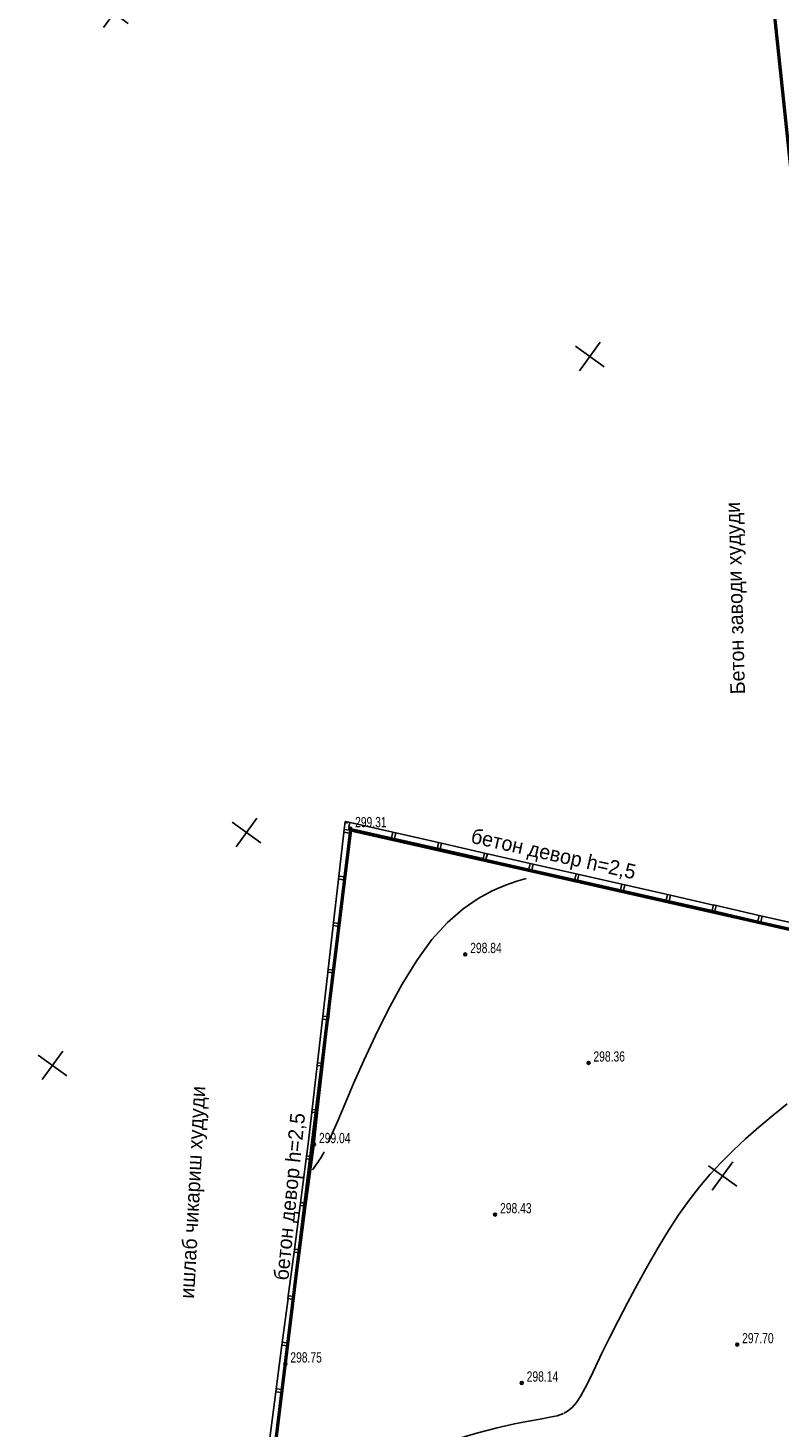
# Model space of a CAD drawing. Extents: x 2951 to 3752, y -2007 to -1435.
# Tile 4 of 28: x 2967 to 3095, y -1811 to -1573. Entities that reach past the tile are written whole.
import ezdxf

# ---------------------------------------------------------------- set-up
doc = ezdxf.new("R2010")
doc.units = 0
doc.header["$MEASUREMENT"] = 0
doc.linetypes.add('CONTI', pattern=[0])
for name, color, linetype in [('(007) Здания', 7, 'Continuous'), ('GORIZDEFAULT', 32, 'CONTI'), ('PI_OTDEFAULT', 172, 'CONTI'), ('PI_TTDEFAULT', 5, 'CONTI'), ('SETKR', 2, 'CONTI'), ('SIT_LDEFAULT', 250, 'CONTI')]:
    doc.layers.add(name, color=color, linetype=linetype)
doc.layers.add('.', color=7, linetype='Continuous', lineweight=15)
doc.styles.add('P-131', font='txt')
doc.styles.add('SHRFT', font='TXT', dxfattribs={"width": 0.75})

# ---------------------------------------------------------------- blocks, each defined once
blk = doc.blocks.new('BL_333')
at = {"color": 0}
for p, q in [((0, -3), (0, 3)), ((-3, 0), (3, 0))]:
    blk.add_line(p, q, dxfattribs=at)
blk = doc.blocks.new('bstrtthtytt434')
at = {"layer": 'GORIZDEFAULT', "color": 32}
for points in [[(3018.72, 500.41), (3019.37, 501.9), (3020.29, 504.05), (3021.56, 507.02), (3022.99, 510.39), (3024.72, 514.32), (3026.7, 518.59), (3028.89, 522.99), (3031.25, 527.32), (3033.75, 531.38), (3036.34, 534.94), (3038.99, 537.86), (3041.63, 540.15), (3044.2, 541.92), (3046.62, 543.25), (3048.85, 544.2), (3050.8, 544.87), (3052.41, 545.36)], [(3058.89, 454.27), (3059.17, 454.43), (3059.46, 454.59), (3060.25, 455.24), (3060.99, 456.11), (3061.71, 457.2), (3062.47, 458.57), (3063.29, 460.21), (3064.23, 462.18), (3065.32, 464.47), (3066.61, 467.09), (3068.06, 469.99), (3069.65, 473.07), (3071.34, 476.23), (3073.1, 479.4), (3074.88, 482.49), (3076.67, 485.41), (3078.43, 488.09), (3080.18, 490.55), (3081.94, 492.83), (3083.76, 494.97), (3085.66, 497.01), (3087.65, 499.01), (3089.77, 500.99), (3092.03, 502.99), (3094.41, 504.98), (3096.85, 506.95)], [(3016, 495.72), (3016.18, 495.96), (3016.39, 496.27), (3016.62, 496.6), (3016.88, 496.97), (3017.14, 497.37), (3017.39, 497.76), (3017.63, 498.17), (3017.79, 498.46), (3017.97, 498.79)], [(3009.85, 439.56), (3010.58, 439.83), (3011.55, 440.17), (3012.79, 440.61), (3014.37, 441.17), (3016.31, 441.85), (3018.68, 442.67), (3021.54, 443.65), (3024.88, 444.78), (3028.6, 446.02), (3032.53, 447.32), (3036.54, 448.6), (3040.47, 449.81), (3044.16, 450.9), (3047.47, 451.78), (3050.4, 452.46), (3052.82, 452.93), (3054.8, 453.27), (3056.41, 453.56), (3057.71, 453.84), (3058.78, 454.23)]]:
    blk.add_lwpolyline(points, dxfattribs=at)
at = {"layer": 'PI_TTDEFAULT', "color": 0}
for centre in [(3022.4, 553.85), (3042.01, 532.41), (3063.02, 513.93), (3016.26, 500.03), (3047.11, 488.09), (3088.36, 465.96), (3011.39, 462.66), (3051.65, 459.41)]:
    blk.add_circle(centre, 0.25, dxfattribs=at)
for p in [(3022.4, 553.85), (3042.01, 532.41), (3063.02, 513.93), (3016.26, 500.03), (3047.11, 488.09), (3088.36, 465.96), (3011.39, 462.66), (3051.65, 459.41)]:
    blk.add_point(p, dxfattribs=at)
at = {"layer": 'SIT_LDEFAULT', "color": 250}
for p, q in [((3021.32, 553.2), (3021.53, 555.07)), ((3022.37, 553.59), (3021.37, 553.69)), ((3021.54, 555.05), (3021.86, 554.98)), ((3021.87, 554.99), (3021.8, 554.69)), ((3021.87, 554.99), (3029.67, 553.22)), ((3022.19, 554.15), (3022.36, 554.88)), ((3022.31, 553.08), (3022.4, 553.85)), ((3022.41, 553.84), (3029.45, 552.25)), ((3020.41, 545.24), (3021.32, 553.19)), ((3021.32, 553.2), (3022.31, 553.08)), ((3021.41, 545.13), (3022.31, 553.08)), ((3029.67, 553.22), (3029.44, 552.24)), ((3029.44, 552.24), (3037.25, 550.48)), ((3029.67, 553.22), (3037.47, 551.45)), ((3029.93, 552.14), (3030.16, 553.11)), ((3037.47, 551.45), (3037.25, 550.48)), ((3037.47, 551.45), (3045.27, 549.68)), ((3037.74, 550.37), (3037.96, 551.35)), ((3037.25, 550.48), (3045.05, 548.72)), ((3045.28, 549.68), (3045.05, 548.7)), ((3045.05, 548.7), (3052.86, 546.94)), ((3045.28, 549.68), (3053.07, 547.9)), ((3045.54, 548.59), (3045.77, 549.57)), ((3053.08, 547.91), (3052.86, 546.94)), ((3052.86, 546.94), (3060.66, 545.18)), ((3053.08, 547.91), (3060.88, 546.14)), ((3053.35, 546.83), (3053.57, 547.8)), ((3060.88, 546.14), (3060.65, 545.17)), ((3060.88, 546.14), (3068.68, 544.37)), ((3019.51, 537.3), (3020.41, 545.24)), ((3020.41, 545.24), (3021.41, 545.13)), ((3021.46, 545.63), (3020.46, 545.74)), ((3020.5, 537.18), (3021.41, 545.13)), ((3060.65, 545.17), (3068.46, 543.4)), ((3061.14, 545.06), (3061.37, 546.03)), ((3068.68, 544.38), (3068.46, 543.4)), ((3068.68, 544.38), (3076.48, 542.6)), ((3068.95, 543.29), (3069.17, 544.27)), ((3068.46, 543.4), (3076.26, 541.64)), ((3076.48, 542.6), (3076.25, 541.63)), ((3076.25, 541.63), (3084.06, 539.87)), ((3076.48, 542.6), (3084.28, 540.83)), ((3076.74, 541.52), (3076.97, 542.5)), ((3084.28, 540.84), (3084.06, 539.87)), ((3084.06, 539.87), (3091.86, 538.1)), ((3084.28, 540.84), (3092.08, 539.07)), ((3084.55, 539.76), (3084.77, 540.73)), ((3092.09, 539.06), (3091.86, 538.09)), ((3092.09, 539.06), (3099.89, 537.29)), ((3018.61, 529.35), (3019.51, 537.3)), ((3019.51, 537.3), (3020.5, 537.18)), ((3020.56, 537.69), (3019.56, 537.79)), ((3019.6, 529.24), (3020.5, 537.18)), ((3091.86, 538.09), (3099.67, 536.33)), ((3092.35, 537.98), (3092.58, 538.95)), ((3019.65, 529.74), (3018.66, 529.85)), ((3017.7, 521.4), (3018.6, 529.34)), ((3018.61, 529.35), (3019.6, 529.24)), ((3018.69, 521.28), (3019.59, 529.23)), ((3016.79, 513.46), (3017.69, 521.4)), ((3017.7, 521.4), (3018.69, 521.28)), ((3018.75, 521.78), (3017.75, 521.89)), ((3017.78, 513.34), (3018.68, 521.29)), ((3015.88, 505.51), (3016.79, 513.46)), ((3016.79, 513.46), (3017.78, 513.34)), ((3017.83, 513.84), (3016.84, 513.95)), ((3016.87, 505.39), (3017.78, 513.34)), ((3016.93, 505.9), (3015.93, 506)), ((3015.26, 500.15), (3015.88, 505.5)), ((3015.88, 505.51), (3016.87, 505.39)), ((3016.26, 500.03), (3016.87, 505.39)), ((3014.93, 497.57), (3015.28, 500.15)), ((3015.93, 497.44), (3016.26, 500.03)), ((3013.89, 489.64), (3014.93, 497.57)), ((3014.89, 489.51), (3015.92, 497.45)), ((3014.93, 497.57), (3015.93, 497.44)), ((3015.99, 497.94), (3015, 498.07)), ((3012.86, 481.7), (3013.9, 489.63)), ((3013.85, 481.57), (3014.89, 489.51)), ((3013.89, 489.64), (3014.89, 489.51)), ((3014.95, 490), (3013.96, 490.13)), ((3013.92, 482.07), (3012.92, 482.2)), ((3011.82, 473.77), (3012.87, 481.71)), ((3012.82, 473.64), (3013.85, 481.58)), ((3012.86, 481.7), (3013.85, 481.57)), ((3010.79, 465.83), (3011.83, 473.77)), ((3011.78, 465.71), (3012.82, 473.64)), ((3011.82, 473.77), (3012.82, 473.64)), ((3012.88, 474.14), (3011.89, 474.27)), ((3010.39, 462.79), (3010.8, 465.84)), ((3010.79, 465.83), (3011.78, 465.71)), ((3011.85, 466.2), (3010.85, 466.33)), ((3011.39, 462.66), (3011.78, 465.72)), ((3009.76, 457.9), (3010.39, 462.79)), ((3010.76, 457.78), (3011.39, 462.66)), ((3008.76, 449.97), (3009.78, 457.91)), ((3009.76, 457.9), (3010.76, 457.78)), ((3010.82, 458.27), (3009.83, 458.4)), ((3009.75, 449.84), (3010.77, 457.78))]:
    blk.add_line(p, q, dxfattribs=at)
at = {"layer": 'SETKR', "color": 92, "rotation": 324.2135499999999}
for p in [(2982.1, 692.74), (3063.22, 634.27), (3004.74, 553.15), (2971.72, 513.49), (3085.86, 494.67)]:
    blk.add_blockref('BL_333', p, dxfattribs=at)
at = {"layer": '(007) Здания', "style": 'P-131'}
for s, rotation, p in [('Бетон заводи худуди', 91.5836, (3089.67, 576.76)), ('бетон девор h=2,5', 347.3791, (3042.81, 551.45)), ('ишлаб чикариш худуди', 86.9149, (2995.82, 473.71, -416.96)), ('бетон девор h=2,5', 84.2502, (3011.88, 476.78))]:
    blk.add_text(s, height=2.5, rotation=rotation, dxfattribs=at).set_placement(p)
at = {"layer": 'PI_OTDEFAULT', "color": 0, "style": 'SHRFT', "width": 0.75}
for s, p in [('299.31', (3023.24, 554.07)), ('298.84', (3042.85, 532.63)), ('298.36', (3063.85, 514.16)), ('299.04', (3017.1, 500.25)), ('298.43', (3047.95, 488.31)), ('297.70', (3089.19, 466.18)), ('298.75', (3012.23, 462.88)), ('298.14', (3052.49, 459.64))]:
    blk.add_text(s, height=1.75, dxfattribs=at).set_placement(p)
blk = doc.blocks.new('укеуе')
at = {"linetype": 'ByBlock'}
blk.add_blockref('bstrtthtytt434', (-4237.41, -469.41), dxfattribs=at)

msp = doc.modelspace()

# ---------------------------------------------------------------- hatches: boundary and pattern name
at = {"layer": '.', "linetype": 'ByBlock', "lineweight": 50}
h = msp.add_hatch(dxfattribs=at)
h.set_pattern_fill('ANSI31', color=252, angle=-0.0136)
h.set_pattern_definition([(44.986439, (0.34491, 0.71694), (-0.088367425, 0.0884092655), [])])
edge = h.paths.add_edge_path()
edge.add_line((3056.56, -1552.58), (3060.44, -1561.79))
edge.add_line((3060.44, -1561.79), (3091.41, -1548.73))
edge.add_arc((3092.57, -1551.49), 3, 59.0753, 112.8729, ccw=False)
edge.add_line((3094.11, -1548.92), (3125.4, -1567.66))
edge.add_arc((3123.85, -1570.23), 3, 6.8333, 59.0753, ccw=False)
edge.add_line((3126.83, -1569.88), (3145.86, -1728.66))
edge.add_line((3145.86, -1728.66), (3153.55, -1792.84))
edge.add_line((3153.55, -1792.84), (3155.54, -1829.92))
edge.add_line((3155.54, -1829.92), (3160.7, -1929.71))
edge.add_arc((3157.7, -1929.86), 3, -86.7608, 2.9592, ccw=False)
edge.add_line((3157.87, -1932.86), (3050.26, -1938.95))
edge.add_line((3050.26, -1938.95), (3050.83, -1948.93))
edge.add_line((3050.83, -1948.93), (3313.08, -1934.15))
edge.add_line((3313.08, -1934.15), (3312.51, -1924.17))
edge.add_line((3312.51, -1924.17), (3173.85, -1931.95))
edge.add_arc((3173.68, -1928.96), 3, 182.9592, 273.2392, ccw=False)
edge.add_line((3170.68, -1929.11), (3164.41, -1808.43))
edge.add_line((3164.41, -1808.43), (3163.41, -1789.78))
edge.add_line((3163.41, -1789.78), (3160.74, -1767.88))
edge.add_arc((3164.41, -1768.22), 3.68, 91.7559, 174.7924, ccw=False)
edge.add_line((3164.29, -1764.54), (3165.26, -1764.45))
edge.add_line((3165.26, -1764.45), (3157.25, -1682.64))
edge.add_arc((3156.25, -1676.12), 6.59, 187.8754, 278.7476, ccw=False)
edge.add_line((3149.72, -1677.03), (3140.9, -1603.19))
edge.add_line((3140.9, -1603.19), (3139.47, -1590.53))
edge.add_line((3139.47, -1590.53), (3136.18, -1563.82))
edge.add_arc((3133.2, -1564.18), 3, 6.8333, 59.0753)
edge.add_line((3134.74, -1561.6), (3099.85, -1540.7))
edge.add_arc((3101.67, -1538.04), 3.22, 157.905, 235.5449, ccw=False)
edge.add_line((3098.69, -1536.83), (3108.69, -1520.35))
edge.add_arc((3111.25, -1521.9), 3, 58.7186, 148.7186, ccw=False)
edge.add_line((3112.81, -1519.34), (3205.59, -1575.71))
edge.add_line((3205.59, -1575.71), (3207.26, -1576.62))
edge.add_line((3207.26, -1576.62), (3242.98, -1589.98))
edge.add_line((3242.98, -1589.98), (3266.91, -1598.86))
edge.add_line((3266.91, -1598.86), (3413.19, -1686.95))
edge.add_line((3413.19, -1686.95), (3418.35, -1678.38))
edge.add_line((3418.35, -1678.38), (3272.07, -1590.29))
edge.add_line((3272.07, -1590.29), (3270.39, -1589.48))
edge.add_line((3270.39, -1589.48), (3212.9, -1568.14))
edge.add_line((3212.9, -1568.14), (3210.78, -1567.16))
edge.add_line((3210.78, -1567.16), (3103.49, -1501.98))
edge.add_arc((3105.05, -1499.41), 3, 149.0585, 238.7186, ccw=False)
edge.add_line((3102.48, -1497.87), (3107.44, -1489.6))
edge.add_line((3107.44, -1489.6), (3098.86, -1484.46))
edge.add_line((3098.86, -1484.46), (3093.95, -1492.65))
edge.add_arc((3091.38, -1491.11), 3, 238.7186, 329.0585, ccw=False)
edge.add_line((3089.82, -1493.67), (3029.26, -1456.88))
edge.add_line((3029.26, -1456.88), (3024.07, -1465.42))
edge.add_line((3024.07, -1465.42), (3099.13, -1511.03))
edge.add_arc((3097.58, -1513.59), 3, -31.2814, 58.7186, ccw=False)
edge.add_line((3100.14, -1515.15), (3084.58, -1540.75))
edge.add_line((3084.58, -1540.75), (3056.56, -1552.58))

# ---------------------------------------------------------------- linework, layer by layer
at = {"color": 7, "linetype": 'ByBlock', "lineweight": 50}
msp.add_lwpolyline([(2973.05, -1828.46), (2974.8, -1838.57), (3152.82, -1830.04), (3157.81, -1929.83), (3050.15, -1935.36), (3051.36, -1955.67), (3170.17, -1948.63), (3292.16, -1943.26), (3313.42, -1943.47), (3312.65, -1921.89), (3173.83, -1928.14), (3167.59, -1808.48), (3268.72, -1803.46), (3268.13, -1776.73), (3270.61, -1756.99), (3260.54, -1710.34), (3257.52, -1701.06), (3240.56, -1606), (3242.65, -1590.1), (3111.26, -1521.88), (3092.59, -1551.48), (3111.45, -1729.63), (3022.42, -1709.45), (3008.2, -1825.31)], close=True, dxfattribs=at)

# ---------------------------------------------------------------- block references
at = {"color": 5, "linetype": 'ByBlock', "lineweight": 50, "rotation": 359.986438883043}
msp.add_blockref('укеуе', (4237.33, -1793.92), dxfattribs=at)

doc.saveas('drawing.dxf')
